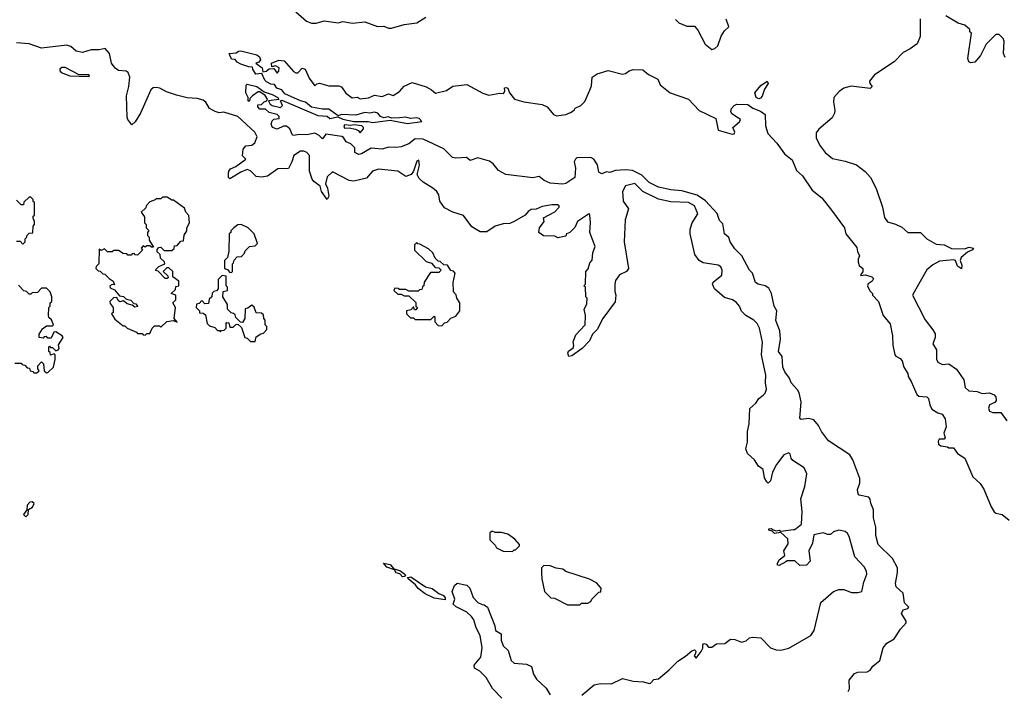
# Model space of a CAD drawing. Extents: x 2472589 to 2662339, y 701009 to 849030.
# Tile 35 of 256: x 2513105 to 2519379, y 773548 to 777832. Entities that reach past the tile are written whole.
import ezdxf

# ---------------------------------------------------------------- set-up
doc = ezdxf.new("R2010")
doc.units = 0

msp = doc.modelspace()

# ---------------------------------------------------------------- linework, layer by layer
at = {"layer": '0CON05XD'}
for points in [[(2514865, 777882.5), (2514932.1, 777822.1), (2514965, 777809.2), (2514995, 777808.8), (2515045, 777823.3), (2515135, 777812.5), (2515165, 777820), (2515225, 777810), (2515305, 777817.5), (2515385, 777787.5), (2515425, 777790), (2515455, 777777.5), (2515475, 777777.5), (2515555, 777800), (2515635, 777812.5), (2515693, 777847)], [(2517283.3, 777833.3), (2517305, 777812.5), (2517355, 777790), (2517405, 777790), (2517426.7, 777765), (2517472.5, 777675), (2517515, 777642.5), (2517535, 777647.5), (2517552.5, 777665), (2517575, 777727.5), (2517595, 777760), (2517622.5, 777785), (2517605.8, 777835.8)], [(2518843, 777837), (2518842.5, 777725), (2518823, 777677), (2518780, 777645), (2518735, 777622.5), (2518676.4, 777563.6), (2518550.7, 777479.3), (2518520.7, 777439.3), (2518522.5, 777425), (2518536.2, 777405), (2518525, 777392.5), (2518403.2, 777406.8), (2518356.1, 777393.9), (2518326.1, 777373.9), (2518293.3, 777335), (2518290, 777305), (2518300, 777255), (2518297.5, 777235), (2518282.5, 777205), (2518196.7, 777133.3), (2518180.7, 777109.3), (2518180, 777075), (2518205, 777027.5), (2518236.7, 776985), (2518285, 776946.7), (2518365, 776930), (2518436.1, 776906.1), (2518493, 776863), (2518526.1, 776826.1), (2518563.3, 776755), (2518603.3, 776635), (2518615, 776570), (2518635, 776542.5), (2518685, 776527.5), (2518725, 776507.5), (2518765, 776473.3), (2518845, 776473.3), (2518885, 776433.8), (2518945, 776400), (2518995, 776396.2), (2519042.7, 776372.7), (2519125, 776369.4), (2519155, 776380.6), (2519182.5, 776375), (2519176.8, 776363.2), (2519145, 776348), (2519104, 776315), (2519098, 776295), (2519107.5, 776265), (2519106.7, 776243.3), (2519080, 776260), (2519067.5, 776295), (2519055, 776300), (2518965, 776291.2), (2518922.4, 776267.6), (2518884.5, 776235.5), (2518835, 776147.5), (2518793.3, 776075), (2518875, 775917.5), (2518924.1, 775854.1), (2518937.3, 775827.3), (2518938.8, 775805), (2518924, 775765), (2518946.4, 775726.4), (2518946.4, 775666.4), (2518955, 775647.5), (2518985, 775633.3), (2519025, 775636.7), (2519075, 775602.5), (2519120, 775535), (2519130, 775485), (2519152.5, 775465), (2519205, 775461.2), (2519238.3, 775448.3), (2519285, 775452.2), (2519315, 775440), (2519325.5, 775425.5), (2519327.5, 775402.5), (2519319.3, 775390.7), (2519283.7, 775376.3), (2519277.5, 775355), (2519283.8, 775335), (2519305, 775326.2), (2519355.8, 775325.8), (2519394.1, 775274.1)], [(2519385, 777590), (2519373.8, 777615), (2519377.5, 777695), (2519371.7, 777711.7), (2519347, 777737), (2519325, 777737.5), (2519263.6, 777676.4), (2519227, 777603), (2519190, 777560), (2519165, 777555.8), (2519152.7, 777562.7), (2519146.7, 777583.3), (2519170, 777745), (2519160, 777755), (2519158.3, 777768.3), (2519127, 777797), (2519085, 777810), (2519007, 777857)], [(2516741.2, 776538.8), (2516737.5, 776585), (2516735, 776592.5), (2516728.3, 776591.7), (2516660, 776545), (2516643, 776507), (2516610, 776475), (2516590, 776465), (2516585, 776450), (2516535, 776440), (2516515, 776450), (2516443, 776453), (2516412.5, 776475), (2516416.7, 776503.3), (2516447.5, 776545), (2516441.7, 776568.3), (2516515, 776606.2), (2516543.3, 776635), (2516542.5, 776645), (2516531.2, 776651.2), (2516495, 776650.8), (2516435, 776640.8), (2516395, 776623.8), (2516365, 776620), (2516345, 776607.5), (2516326.1, 776583.9), (2516255.9, 776544.1), (2516227.5, 776532.5), (2516185, 776529.4), (2516134.5, 776515.5), (2516080.5, 776479.5), (2516039.5, 776479.5), (2515985, 776510), (2515932.6, 776582.6), (2515865, 776604), (2515812.6, 776632.6), (2515781.9, 776675), (2515775.6, 776715), (2515762.5, 776735), (2515738, 776758), (2515675.8, 776795), (2515649.7, 776819.7), (2515636.7, 776845), (2515653.3, 776903.3), (2515647.5, 776935), (2515635, 776930), (2515614.2, 776865.8), (2515600, 776845), (2515565, 776832.2), (2515515, 776865.5), (2515392.2, 776877.8), (2515352.5, 776865), (2515315, 776821.1), (2515235, 776800.9), (2515205, 776806.9), (2515098.3, 776861.7), (2515065, 776830), (2515054, 776785), (2515066.8, 776756.8), (2515073.8, 776705), (2515065, 776684), (2515027.5, 776735), (2515018.8, 776768.8), (2514978.8, 776798.8), (2514968.6, 776815), (2514950.8, 776865), (2514950.6, 776965), (2514935, 776984.2), (2514915, 776992.5), (2514895, 776992.5), (2514851.2, 776965), (2514840, 776925), (2514818.3, 776881.7), (2514748.9, 776881.1), (2514683.6, 776833.6), (2514645, 776828), (2514611.2, 776831.2), (2514576.7, 776866.7), (2514555, 776875.8), (2514515, 776859.7), (2514445, 776815.8), (2514435.6, 776825.6), (2514435, 776850), (2514437.3, 776865), (2514448.9, 776881.1), (2514482.5, 776895), (2514545, 776942.5), (2514523.9, 776963.9), (2514528, 777005), (2514545, 777026.2), (2514585, 777031.2), (2514604.3, 777045.7), (2514617.5, 777085), (2514604, 777115), (2514495, 777214.5), (2514405, 777240.8), (2514375, 777237.1), (2514351.2, 777245), (2514315, 777265.8), (2514291.9, 777305), (2514275, 777318.5), (2514235, 777330), (2514172.7, 777332.7), (2514105, 777349.4), (2514040.9, 777370.9), (2513998.8, 777395), (2513975, 777398.2), (2513955, 777396.5), (2513941.4, 777385), (2513873.8, 777235), (2513840.5, 777179.5), (2513820, 777160), (2513793.3, 777195), (2513789.3, 777209.3), (2513786.2, 777345), (2513801.1, 777405), (2513806.2, 777465), (2513795.5, 777495), (2513784, 777504), (2513735, 777507.3), (2513713.4, 777523.4), (2513690.8, 777555), (2513678.2, 777615), (2513648.7, 777648.7), (2513610.8, 777639.2), (2513560.1, 777639.9), (2513505, 777623.1), (2513465, 777630.4), (2513431.3, 777661.3), (2513405, 777668.9), (2513245, 777648.9), (2513165, 777676.9), (2513084.5, 777684.5)], [(2514662, 777308), (2514680, 777315), (2514683.3, 777325), (2514668.6, 777348.6), (2514635, 777372), (2514625, 777372), (2514587.5, 777345), (2514571.7, 777328.3), (2514568.3, 777311.7), (2514561.7, 777311.7), (2514560, 777335), (2514546.2, 777365), (2514548.8, 777415), (2514555, 777421.2), (2514615, 777406.4), (2514662, 777372), (2514713.3, 777355), (2514748.8, 777335), (2514757, 777323), (2514690, 777315), (2514702, 777292), (2514713.8, 777283.8), (2514767.7, 777272.3), (2514778.8, 777285), (2514767.5, 777315), (2514775, 777318.8), (2515005, 777220.5), (2515065, 777215.8), (2515080.6, 777200.6), (2515133, 777213), (2515165, 777196.2), (2515235, 777181.2), (2515325, 777183.3), (2515355, 777176.7), (2515465, 777190.8), (2515575, 777169.2), (2515667, 777183), (2515650.5, 777200.5), (2515635, 777206), (2515595, 777201.2), (2515565, 777210), (2515525, 777206), (2515475, 777203.3), (2515455, 777212.5), (2515425, 777206.2), (2515405, 777213.8), (2515386.2, 777236.2), (2515365, 777242.5), (2515335, 777236.2), (2515305, 777238.8), (2515247.7, 777222.3), (2515155, 777226.2), (2515135, 777217.5), (2515075, 777260), (2515035, 777260.8), (2514964.1, 777274.1), (2514926.2, 777306.2), (2514895, 777314.2), (2514795, 777358), (2514775, 777383.3), (2514742.5, 777395), (2514728.3, 777418.3), (2514705, 777420), (2514677.5, 777435), (2514666.4, 777446.4), (2514648.3, 777488.3), (2514610, 777485), (2514590, 777515), (2514588.3, 777528.3), (2514565, 777530), (2514515, 777547.5), (2514491.7, 777561.7), (2514478.3, 777578.3), (2514455, 777580), (2514440, 777615), (2514485, 777620), (2514498.3, 777631.7), (2514515, 777633.3), (2514615, 777606.7), (2514632.5, 777595), (2514640, 777575), (2514628.3, 777561.7), (2514610, 777555), (2514650, 777525), (2514655, 777500), (2514675, 777502.5), (2514695, 777517.5), (2514725, 777520), (2514745, 777490), (2514757, 777503), (2514757.5, 777525), (2514735, 777537.5), (2514711.7, 777531.7), (2514710, 777555), (2514757, 777573), (2514789.5, 777569.5), (2514850.7, 777500.7), (2514865, 777492.5), (2514876.4, 777493.6), (2514905, 777523.3), (2514925, 777516.2), (2514949.3, 777459.3), (2514985, 777410), (2514997.5, 777422.5), (2515015, 777426.7), (2515075, 777410), (2515139.3, 777409.3), (2515155, 777402.5), (2515183.6, 777363.6), (2515223, 777333), (2515255, 777337.5), (2515275, 777327.5), (2515327, 777333), (2515365, 777351.2), (2515415, 777342.5), (2515455, 777358.8), (2515485, 777348.8), (2515526, 777374), (2515555, 777406.7), (2515605, 777430), (2515695, 777403.3), (2515730, 777385), (2515755, 777362.5), (2515825, 777380), (2515865, 777406.7), (2515955, 777417.5), (2516055, 777362.5), (2516095, 777351.2), (2516165, 777363.3), (2516188.8, 777361.2), (2516196.7, 777375), (2516193.8, 777396.2), (2516205, 777400), (2516216, 777395), (2516226.2, 777365), (2516257.5, 777325), (2516317.3, 777307.3), (2516435, 777290), (2516465, 777275.8), (2516507.1, 777227.1), (2516525, 777218.8), (2516585, 777226.2), (2516615, 777240), (2516637.5, 777255), (2516645, 777267.5), (2516680, 777285), (2516705, 777310), (2516738.3, 777381.7), (2516749.3, 777410.7), (2516753.3, 777465), (2516784.1, 777485.9), (2516855, 777506.7), (2516945, 777483.3), (2516965, 777487.5), (2516987.5, 777505), (2517015, 777513.8), (2517075, 777511.2), (2517112.5, 777482.5), (2517171.7, 777451.7), (2517187, 777417), (2517250, 777365), (2517367.5, 777325), (2517435, 777253.3), (2517541.7, 777201.7), (2517556, 777126), (2517645, 777101.9), (2517656.9, 777103.1), (2517660.8, 777115), (2517650, 777145), (2517690.9, 777179.1), (2517698.8, 777195), (2517641.7, 777231.7), (2517635.8, 777245), (2517641.4, 777265), (2517656.6, 777283.4), (2517675, 777292.5), (2517745, 777290), (2517776.4, 777266.4), (2517825, 777248.8), (2517855, 777227.5), (2517856.2, 777155), (2517872, 777105), (2517928.8, 777045), (2517978, 776975), (2517998.9, 776958.9), (2518027.2, 776937.2), (2518055, 776870), (2518093.3, 776835), (2518155, 776744.2), (2518215.9, 776695.9), (2518277.3, 776617.3), (2518360, 776505), (2518370, 776465), (2518439.3, 776379.3), (2518443.1, 776353.1), (2518456.7, 776325), (2518446.7, 776305), (2518446.7, 776285), (2518453.8, 776263.8), (2518477.5, 776245), (2518477, 776223), (2518462.5, 776205), (2518465, 776200), (2518495, 776203.3), (2518535, 776192.5), (2518545, 776180), (2518536.7, 776165), (2518512.3, 776147.7), (2518507.5, 776135), (2518523, 776103), (2518540, 776085), (2518540, 776075), (2518576.2, 776035), (2518606.2, 775945), (2518651.2, 775891.2), (2518666.5, 775815), (2518668, 775755), (2518682, 775695), (2518686.7, 775685), (2518715, 775670), (2518728, 775655), (2518738, 775615), (2518763.3, 775575), (2518766.7, 775555), (2518786.2, 775525), (2518799.2, 775489.2), (2518820.7, 775440.7), (2518835, 775431.2), (2518885.8, 775425.8), (2518896.2, 775415), (2518904.2, 775374.2), (2518917.1, 775347.1), (2518955, 775324), (2518982.5, 775315), (2519002.5, 775285), (2519008.6, 775235), (2518992.5, 775195), (2519001.2, 775165), (2518995, 775156.7), (2518963.3, 775156.7), (2518957, 775143), (2518960, 775125), (2518975, 775113.8), (2519017, 775107), (2519025, 775100), (2519055, 775100), (2519080, 775065), (2519127.5, 775035), (2519177.5, 774915), (2519225, 774872.5), (2519248.3, 774838.3), (2519294.1, 774724.1), (2519315, 774692.5), (2519325, 774683.8), (2519365.7, 774675.7), (2519408.9, 774638.9)], [(2513545, 777470), (2513550, 777475), (2513545, 777480), (2513485, 777480), (2513395, 777526.7), (2513373, 777527), (2513360, 777515), (2513360, 777505), (2513370, 777495), (2513425, 777473.3), (2513545, 777470)], [(2517815, 777326.7), (2517796.7, 777335), (2517790, 777365), (2517828.3, 777411.7), (2517868.8, 777438.8), (2517873.3, 777425), (2517851.4, 777388.6), (2517836.1, 777343.9), (2517825, 777331.2), (2517815, 777326.7)], [(2518383.9, 773546.1), (2518392, 773565), (2518390, 773620), (2518425, 773662.5), (2518445, 773670), (2518505, 773673.3), (2518525, 773682.5), (2518541.7, 773708.3), (2518586.2, 773743.8), (2518607.5, 773825), (2518630, 773855), (2518677.7, 773882.3), (2518717.5, 773945), (2518752.5, 773985), (2518752.5, 773995), (2518723.8, 774045), (2518735, 774067.5), (2518763.3, 774076.7), (2518770, 774085), (2518742.5, 774112.5), (2518733.8, 774173.8), (2518688.8, 774215), (2518685.8, 774235), (2518699.2, 774305), (2518697.5, 774335), (2518665.7, 774395), (2518574.1, 774484.1), (2518561.2, 774541.2), (2518560, 774595), (2518544.4, 774655), (2518546.2, 774705), (2518527.5, 774747.5), (2518524.1, 774774.1), (2518515.8, 774785.8), (2518455, 774800), (2518448.3, 774808.3), (2518443.3, 774835), (2518458.8, 774875), (2518458.8, 774905), (2518412.9, 775025), (2518395.5, 775055.5), (2518259.2, 775145), (2518214.3, 775204.3), (2518195, 775243.3), (2518165, 775278.8), (2518131.7, 775288.3), (2518085, 775281.2), (2518075, 775287.5), (2518084.4, 775394.4), (2518071.2, 775451.2), (2518061.7, 775471.7), (2518021.4, 775515), (2518009.2, 775545), (2517979.4, 775585), (2517968.6, 775615), (2517964.1, 775684.1), (2517940, 775715), (2517952.5, 775795), (2517947.6, 775847.6), (2517924, 775914), (2517929.6, 775975), (2517913.2, 776005), (2517895.5, 776085), (2517878.3, 776118.3), (2517855, 776134.3), (2517810, 776145), (2517792.5, 776155), (2517774.2, 776214.2), (2517756.2, 776235), (2517705.8, 776325), (2517661.2, 776371.2), (2517632.5, 776415), (2517623, 776443), (2517595.8, 776465.8), (2517585, 776530), (2517565, 776550), (2517550, 776595), (2517475.9, 776675.9), (2517422.1, 776712.1), (2517325, 776740.4), (2517255, 776745.6), (2517175.7, 776764.3), (2517115, 776792.9), (2517069, 776839), (2517008.8, 776868.8), (2516965, 776873.2), (2516900.9, 776869.1), (2516865, 776856.7), (2516845, 776861.2), (2516815, 776847.5), (2516795, 776860), (2516786.1, 776906.1), (2516763, 776943), (2516745, 776952.5), (2516655, 776950), (2516647, 776943), (2516637.5, 776925), (2516646.1, 776883.9), (2516643.3, 776825), (2516585, 776786.2), (2516565, 776782), (2516485, 776790), (2516446.7, 776806.7), (2516415, 776832.5), (2516375, 776822.5), (2516203.6, 776843.6), (2516155, 776870), (2516121.7, 776911.7), (2516098.3, 776928.3), (2516025, 776950), (2515975, 776933.8), (2515951.7, 776951.7), (2515885, 776947.5), (2515863, 776953), (2515808.3, 777008.3), (2515675, 777070), (2515625, 777072.5), (2515585, 777040), (2515535, 777021.2), (2515503.9, 777016.1), (2515455, 777018.8), (2515415, 777006.7), (2515345, 777012.5), (2515283.3, 776976.7), (2515265, 776972.5), (2515240, 776985), (2515240, 777015), (2515215, 777040), (2515185, 777052.5), (2515169.3, 777079.3), (2515157, 777087), (2515055, 777102.5), (2515035, 777072.5), (2515013, 777093), (2514985, 777107.5), (2514935, 777097.5), (2514885, 777100), (2514852.3, 777092.3), (2514842.5, 777095), (2514826.1, 777136.1), (2514805, 777153.3), (2514785, 777153.3), (2514745.8, 777134.2), (2514715, 777143.8), (2514706.7, 777165), (2514713, 777187), (2514725, 777197.5), (2514758.3, 777201.7), (2514757.5, 777215), (2514745, 777226.7), (2514695, 777240), (2514671.7, 777261.7), (2514635, 777260), (2514622.5, 777275), (2514621.7, 777288.3), (2514645, 777290), (2514662, 777308)], [(2515275, 777110), (2515296.2, 777135), (2515296.7, 777145), (2515285, 777153.8), (2515235, 777161.2), (2515215, 777156.7), (2515175, 777160), (2515170, 777155), (2515175, 777140), (2515205, 777142.5), (2515245, 777133.8), (2515262.5, 777125), (2515275, 777110)], [(2516687, 773523), (2516765, 773590), (2516805, 773598.8), (2516875, 773596), (2516945, 773630.8), (2517015, 773612), (2517079.5, 773609.5), (2517115, 773597.5), (2517125, 773600), (2517145, 773622.5), (2517175, 773627.5), (2517243.8, 773685), (2517298.9, 773741.1), (2517348, 773772), (2517387, 773807), (2517405, 773812.5), (2517412.5, 773805), (2517411.7, 773788.3), (2517402.5, 773775), (2517415, 773760), (2517447, 773803), (2517457, 773823), (2517457.5, 773845), (2517465, 773852.5), (2517479.3, 773849.3), (2517495, 773830), (2517515, 773830), (2517545, 773850), (2517597, 773853), (2517635, 773880), (2517661.7, 773878.3), (2517705, 773862.5), (2517735, 773870), (2517755, 773890), (2517775, 773892.5), (2517828.3, 773888.3), (2517890, 773825), (2517925, 773812.5), (2517955, 773810), (2518005, 773823.3), (2518146.4, 773903.6), (2518167.5, 773935), (2518210, 774115), (2518290, 774185), (2518325, 774197.5), (2518357, 774197), (2518405, 774177.5), (2518445, 774177.5), (2518470, 774185), (2518483.3, 774245), (2518502.5, 774295), (2518500, 774315), (2518485, 774342.5), (2518426.7, 774405), (2518391.2, 774535), (2518380, 774555), (2518365, 774566.7), (2518325, 774576.7), (2518290, 774565), (2518271.7, 774548.3), (2518255, 774547.5), (2518225, 774558.8), (2518164.4, 774545.6), (2518157, 774493), (2518132.5, 774445), (2518141.7, 774378.3), (2518118.3, 774351.7), (2518075, 774350), (2518045, 774380), (2517995, 774380), (2517987, 774373), (2517945, 774350), (2517933.6, 774353.6), (2517933, 774363), (2517945, 774386.7), (2517980, 774415), (2517974, 774445), (2518000.8, 774489.2), (2518000, 774520), (2517955, 774560), (2517915, 774554.2), (2517899.3, 774569.3), (2517877.5, 774575), (2517877.5, 774585), (2517895, 774587.1), (2517907, 774577), (2517925, 774572.5), (2517945, 774576.7), (2517955, 774570), (2518035, 774579.2), (2518045, 774580.8), (2518087.5, 774615), (2518090, 774695), (2518082.5, 774775), (2518107.5, 774855), (2518120, 774935), (2518103, 774973), (2518030.5, 775020.5), (2518020, 775035), (2518015, 775060), (2518005, 775070), (2517975, 775056.7), (2517926.7, 774995), (2517901.2, 774945), (2517889.4, 774890.6), (2517875, 774876.2), (2517865, 774883.3), (2517850.7, 774910.7), (2517843, 774963), (2517813.6, 774983.6), (2517787.5, 775025), (2517742.5, 775065), (2517732.5, 775095), (2517743, 775137), (2517743.3, 775205), (2517752.5, 775255), (2517758.3, 775351.7), (2517795, 775386.7), (2517814.1, 775415.9), (2517843, 775437), (2517855, 775450), (2517862.5, 775475), (2517856.7, 775515), (2517859.2, 775565), (2517832, 775695), (2517838, 775775), (2517818.8, 775865), (2517804.1, 775894.1), (2517783.3, 775915), (2517732.5, 775945), (2517703.6, 775973.6), (2517692.5, 776005), (2517669.5, 776029.5), (2517645.9, 776045.9), (2517595, 776060), (2517532.5, 776115), (2517520, 776145), (2517523, 776157), (2517578.3, 776201.7), (2517581.2, 776235), (2517573.3, 776255), (2517555, 776266), (2517460.5, 776280.5), (2517435, 776296.7), (2517406.7, 776335), (2517376.7, 776465), (2517376.7, 776495), (2517390, 776535), (2517425.8, 776594.2), (2517405, 776643.8), (2517366.7, 776665), (2517255, 776669.6), (2517175, 776687.8), (2517075.4, 776735.4), (2517025, 776785.8), (2516965, 776771.2), (2516946, 776735), (2516951.2, 776675), (2516983.3, 776625), (2516962, 776555), (2516956.7, 776415), (2516983.3, 776245), (2516972.5, 776225), (2516927.5, 776205), (2516902.3, 776167.7), (2516896.7, 776145), (2516897, 776097), (2516903.3, 776075), (2516898.3, 776031.7), (2516820, 775925), (2516783.6, 775856.4), (2516753.9, 775826.1), (2516735, 775782.5), (2516690, 775735), (2516622.3, 775687.7), (2516603, 775683), (2516597.5, 775705), (2516602.9, 775717.1), (2516631.2, 775738.8), (2516636.1, 775753.9), (2516632.5, 775777.5), (2516648.8, 775821.2), (2516708.8, 775885), (2516710, 775945), (2516702.5, 775985), (2516718.3, 776018.3), (2516720, 776055), (2516712.5, 776065), (2516710, 776125), (2516700, 776135), (2516710, 776145), (2516712.5, 776225), (2516727, 776243), (2516738.3, 776281.7), (2516751.7, 776298.3), (2516757.5, 776345), (2516772.5, 776385), (2516738.8, 776475), (2516741.2, 776538.8)], [(2513085, 776420), (2513108.3, 776418.3), (2513125, 776400), (2513140, 776415), (2513140, 776435), (2513148.3, 776441.7), (2513151.7, 776458.3), (2513165, 776470), (2513188.3, 776471.7), (2513190, 776515), (2513200, 776525), (2513200, 776545), (2513190, 776565), (2513191.7, 776578.3), (2513200, 776585), (2513200, 776665), (2513191.7, 776671.7), (2513190, 776685), (2513175, 776700), (2513165, 776700), (2513131.7, 776668.3), (2513128.3, 776651.7), (2513115, 776650), (2513085, 776680)], [(2513905, 775820), (2513915, 775830), (2513935, 775830), (2513950, 775865), (2513965, 775880), (2513995, 775880), (2514005, 775870), (2514043, 775907), (2514085, 775912.5), (2514107.5, 775902.5), (2514090, 775925), (2514097.5, 775995), (2514080, 776025), (2514100, 776045), (2514100, 776075), (2514070, 776085), (2514098.3, 776111.7), (2514100, 776130), (2514120, 776135), (2514120, 776165), (2514081.7, 776191.7), (2514080, 776225), (2514055, 776250), (2514041.7, 776248.3), (2514020, 776225), (2514048.3, 776198.3), (2514050, 776185), (2514045, 776180), (2514031.7, 776181.7), (2513988.3, 776228.3), (2513971.7, 776231.7), (2513971.7, 776238.3), (2513991.7, 776258.3), (2514030, 776275), (2514028.3, 776288.3), (2514001.7, 776311.7), (2514000, 776335), (2513981.7, 776351.7), (2513980, 776365), (2513991.7, 776378.3), (2514005, 776380), (2514025, 776360), (2514075, 776360), (2514088.3, 776371.7), (2514091.7, 776388.3), (2514108.3, 776391.7), (2514131.7, 776418.3), (2514148.3, 776421.7), (2514153, 776457), (2514170, 776485), (2514170, 776505), (2514187.5, 776535), (2514181.7, 776581.7), (2514163, 776603), (2514155, 776630), (2514085, 776680), (2514075, 776680), (2514045, 776700), (2514015, 776700), (2514005, 776690), (2513975, 776690), (2513968.3, 776681.7), (2513935, 776670), (2513910, 776645), (2513908.3, 776631.7), (2513880, 776605), (2513900, 776575), (2513900, 776535), (2513910, 776525), (2513910, 776505), (2513927, 776487), (2513920, 776475), (2513920, 776455), (2513930, 776445), (2513930, 776425), (2513958.3, 776381.7), (2513945, 776380), (2513935, 776390), (2513915, 776390), (2513905, 776380), (2513891.7, 776388.3), (2513880, 776375), (2513888.3, 776361.7), (2513855, 776330), (2513841.7, 776331.7), (2513835, 776340), (2513821.7, 776338.3), (2513815, 776330), (2513795, 776330), (2513788.3, 776338.3), (2513765, 776340), (2513735, 776360), (2513705, 776360), (2513695, 776350), (2513665, 776350), (2513645, 776370), (2513625, 776360), (2513611.7, 776368.3), (2513610, 776275), (2513591.7, 776258.3), (2513590, 776245), (2513605, 776230), (2513618.3, 776228.3), (2513635, 776210), (2513648.3, 776208.3), (2513675, 776180), (2513700, 776165), (2513710, 776140), (2513695, 776142.5), (2513680, 776135), (2513680.5, 776120.5), (2513709.3, 776109.3), (2513740, 776070), (2513767, 776067), (2513781.7, 776051.7), (2513795, 776047.5), (2513813.6, 776043.6), (2513831.7, 776021.7), (2513845, 776020), (2513858.3, 776001.7), (2513838.3, 775998.3), (2513821.7, 776011.7), (2513789.3, 776019.3), (2513767.5, 776037.5), (2513743, 776033), (2513731.7, 776041.7), (2513725, 776060), (2513703, 776057), (2513680, 776035), (2513681.7, 776021.7), (2513700, 775995), (2513700, 775965), (2513690, 775955), (2513711.7, 775921.7), (2513765, 775880), (2513775, 775880), (2513790, 775865), (2513848.3, 775838.3), (2513855, 775830), (2513885, 775830), (2513891.7, 775821.7), (2513905, 775820)], [(2514455, 776220), (2514460, 776225), (2514460, 776275), (2514468.3, 776281.7), (2514471.7, 776298.3), (2514491.7, 776318.3), (2514518.3, 776321.7), (2514538.3, 776341.7), (2514541.7, 776358.3), (2514570, 776385), (2514605, 776390), (2514620, 776405), (2514600, 776465), (2514560, 776505), (2514516.4, 776526.4), (2514495, 776522.5), (2514470, 776505), (2514450, 776485), (2514450, 776475), (2514440, 776465), (2514437.5, 776355), (2514430, 776315), (2514410, 776295), (2514410, 776245), (2514428.3, 776238.3), (2514441.7, 776221.7), (2514455, 776220)], [(2515795, 775880), (2515811.7, 775898.3), (2515828.3, 775901.7), (2515851.7, 775928.3), (2515885, 775940), (2515910, 775975), (2515910, 776025), (2515890, 776055), (2515887, 776077), (2515870, 776095), (2515867.5, 776155), (2515880, 776215), (2515868.3, 776228.3), (2515851.7, 776231.7), (2515830, 776265), (2515808.3, 776268.3), (2515785, 776290), (2515771.7, 776291.7), (2515751.7, 776311.7), (2515737.5, 776345), (2515709.3, 776369.3), (2515655, 776400), (2515641.7, 776401.7), (2515635, 776410), (2515620, 776395), (2515621.7, 776361.7), (2515695, 776290), (2515728.3, 776278.3), (2515751.7, 776251.7), (2515775, 776250), (2515790, 776235), (2515775, 776220), (2515721.7, 776218.3), (2515681.7, 776158.3), (2515680, 776135), (2515671.7, 776128.3), (2515668.3, 776111.7), (2515651.7, 776108.3), (2515645, 776100), (2515585, 776100), (2515565, 776110), (2515525, 776110), (2515517, 776117), (2515495, 776120), (2515490, 776105), (2515515, 776080), (2515535, 776080), (2515555, 776070), (2515585, 776070), (2515628.3, 776028.3), (2515630, 776005), (2515640, 775995), (2515628.3, 775981.7), (2515621.7, 775981.7), (2515615, 776000), (2515598.3, 775981.7), (2515570, 775975), (2515570, 775955), (2515595, 775930), (2515615, 775930), (2515625, 775920), (2515725, 775920), (2515745, 775940), (2515750, 775935), (2515750, 775905), (2515771.7, 775881.7), (2515795, 775880)], [(2514605, 775780), (2514611.7, 775808.3), (2514641.7, 775828.3), (2514658.3, 775831.7), (2514680, 775855), (2514680, 775875), (2514670, 775885), (2514670, 775915), (2514660, 775925), (2514658.3, 775948.3), (2514645, 775960), (2514611.7, 775961.7), (2514598.3, 775998.3), (2514585, 776010), (2514558.3, 775991.7), (2514541.7, 775988.3), (2514540, 775925), (2514525, 775900), (2514511.7, 775901.7), (2514481.7, 775931.7), (2514478.3, 775948.3), (2514468.3, 775958.3), (2514451.7, 775961.7), (2514430, 775985), (2514430, 776015), (2514400, 776065), (2514401.7, 776098.3), (2514430, 776105), (2514430, 776125), (2514420, 776135), (2514420, 776195), (2514395, 776200), (2514370, 776175), (2514370, 776115), (2514358.3, 776101.7), (2514341.7, 776098.3), (2514331.7, 776088.3), (2514330, 776065), (2514311.7, 776048.3), (2514308.3, 776021.7), (2514285, 776020), (2514265, 776040), (2514248.3, 776021.7), (2514231.7, 776018.3), (2514230, 775995), (2514250, 775975), (2514251.7, 775961.7), (2514275, 775960), (2514288.3, 775948.3), (2514300, 775895), (2514315, 775880), (2514348.3, 775868.3), (2514365, 775850), (2514378.3, 775848.3), (2514385, 775840), (2514391.7, 775848.3), (2514408.3, 775851.7), (2514420, 775865), (2514420, 775895), (2514425, 775900), (2514438.3, 775898.3), (2514445, 775870), (2514465, 775870), (2514481.7, 775888.3), (2514495, 775890), (2514518.3, 775868.3), (2514540, 775805), (2514555, 775800), (2514575, 775780), (2514605, 775780)], [(2513275, 775580), (2513285, 775582.5), (2513320.6, 775615), (2513330, 775665), (2513330, 775695), (2513325, 775700), (2513301.7, 775691.7), (2513298.3, 775708.3), (2513290, 775715), (2513290, 775745), (2513295, 775750), (2513301.7, 775741.7), (2513315, 775740), (2513335, 775720), (2513350, 775725), (2513357.5, 775735), (2513353, 775757), (2513382.5, 775805), (2513376.1, 775816.1), (2513335, 775840), (2513321.7, 775838.3), (2513305, 775800), (2513285, 775800), (2513275, 775810), (2513261.7, 775808.3), (2513255, 775800), (2513230, 775805), (2513230, 775825), (2513250.7, 775859.3), (2513275, 775880), (2513315, 775880), (2513320, 775885), (2513308.3, 775918.3), (2513291.7, 775931.7), (2513287.5, 775945), (2513290, 775995), (2513300, 776005), (2513300, 776025), (2513310, 776035), (2513310, 776065), (2513300, 776095), (2513275, 776120), (2513245, 776120), (2513218.3, 776091.7), (2513185, 776090), (2513175, 776080), (2513165, 776080), (2513148.3, 776098.3), (2513131.7, 776101.7), (2513098.3, 776138.3)], [(2513075, 775640), (2513115, 775640), (2513121.7, 775631.7), (2513138.3, 775628.3), (2513151.7, 775611.7), (2513168.3, 775608.3), (2513171.7, 775591.7), (2513188.3, 775588.3), (2513195, 775580), (2513215, 775580), (2513228.3, 775591.7), (2513220, 775605), (2513220, 775625), (2513245, 775650), (2513257.5, 775637.5), (2513261.7, 775591.7), (2513275, 775580)], [(2513145, 774660), (2513160, 774675), (2513161.7, 774708.3), (2513186.4, 774723.6), (2513197.5, 774745), (2513185, 774757.5), (2513170, 774755), (2513152.5, 774735), (2513150, 774705), (2513130, 774675), (2513145, 774660)], [(2516245, 774440), (2516255, 774450), (2516265, 774450), (2516290, 774475), (2516290, 774485), (2516259.3, 774519.3), (2516215, 774550), (2516175, 774560), (2516135, 774560), (2516115, 774570), (2516101.7, 774558.3), (2516100, 774515), (2516135, 774480), (2516143.6, 774463.6), (2516185, 774442.5), (2516245, 774440)], [(2515545, 774279.2), (2515527.1, 774297.1), (2515504.6, 774304.6), (2515493.6, 774323.6), (2515445, 774340.6), (2515423.6, 774366.4), (2515465, 774356.7), (2515488.3, 774328.3), (2515528, 774318), (2515559.2, 774295), (2515563.3, 774285), (2515555, 774280.8), (2515545, 774279.2)], [(2516675, 774100), (2516685, 774110), (2516725, 774110), (2516745, 774120), (2516750, 774135), (2516795, 774180), (2516808.3, 774181.7), (2516810, 774205), (2516779.3, 774239.3), (2516735, 774262.5), (2516585, 774312.5), (2516565, 774327.5), (2516523, 774333), (2516485, 774347.5), (2516445, 774350), (2516430, 774335), (2516430, 774305), (2516432.5, 774265), (2516450, 774185), (2516490, 774145), (2516511.7, 774141.7), (2516595, 774100), (2516675, 774100)], [(2515815, 774132), (2515745, 774142.7), (2515689.6, 774169.6), (2515643.6, 774203.6), (2515628, 774228), (2515580.8, 774265), (2515576.2, 774275), (2515597.6, 774277.6), (2515690.8, 774215), (2515732.9, 774202.9), (2515775, 774172.5), (2515805, 774160), (2515817.1, 774145), (2515815, 774132)], [(2516177.5, 773505), (2516117, 773567), (2516076.4, 773636.4), (2516036.1, 773676.1), (2516002.5, 773695), (2516001.2, 773715), (2516043.3, 773765), (2516050.8, 773825), (2516038.6, 773905), (2516012.7, 773952.7), (2515998.5, 774005), (2515983.6, 774025), (2515955, 774053.1), (2515887.2, 774087.2), (2515867.3, 774105), (2515877.6, 774135), (2515861.1, 774185), (2515876.5, 774223.5), (2515892.7, 774237.3), (2515954.6, 774224.6), (2515973.1, 774205), (2515995, 774146.7), (2516023.6, 774113.6), (2516051.7, 774101.7), (2516065, 774100), (2516086.2, 774085), (2516133.3, 773965), (2516136.4, 773936.4), (2516172.5, 773915), (2516173.8, 773875), (2516185, 773837.5), (2516217.7, 773807.7), (2516235.7, 773745), (2516255, 773728.6), (2516335, 773722), (2516365.7, 773705.7), (2516377.9, 773657.9), (2516397.1, 773625), (2516459.1, 773569.1), (2516485, 773526.7)]]:
    msp.add_lwpolyline(points, dxfattribs=at)

doc.saveas('drawing.dxf')
